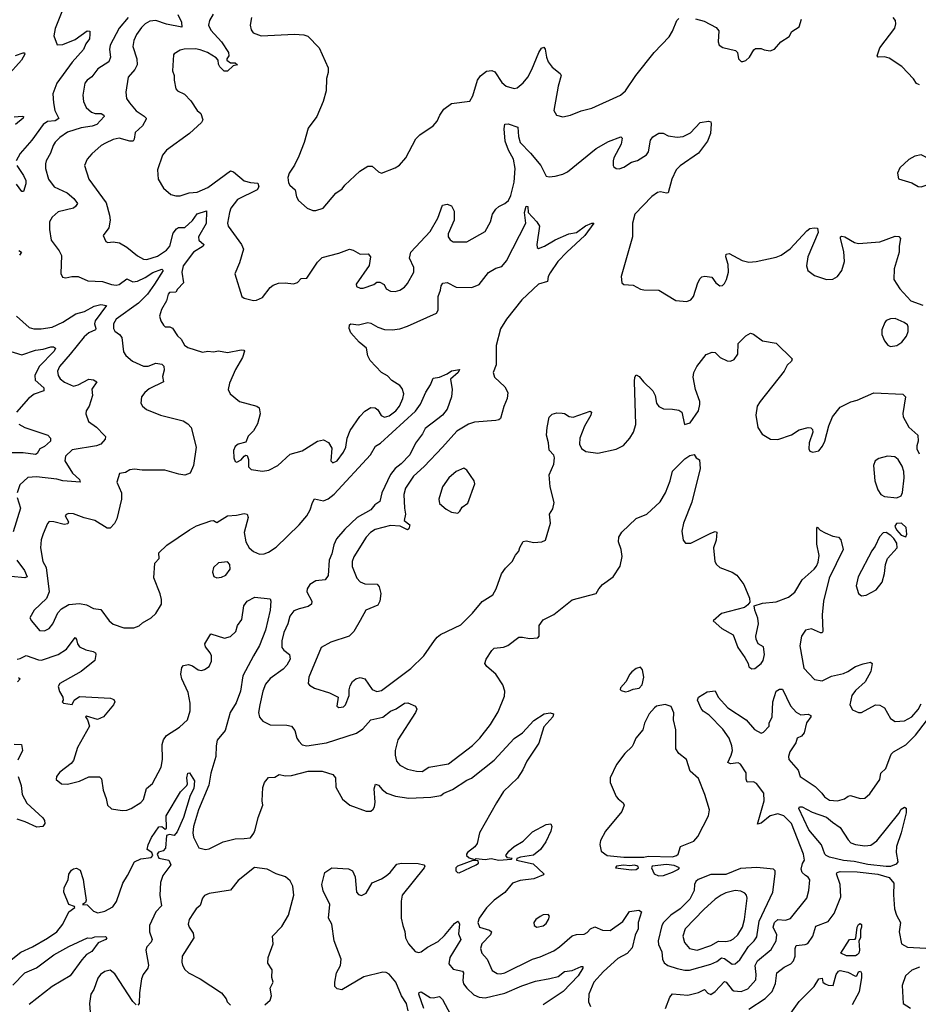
# Model space of a CAD drawing. Extents: x 1550320 to 1685906, y 509093 to 640511.
# Tile 72 of 256: x 1585422 to 1591316, y 540019 to 546481. Entities that reach past the tile are written whole.
import ezdxf

# ---------------------------------------------------------------- set-up
doc = ezdxf.new("R2010")
doc.units = 0

msp = doc.modelspace()

# ---------------------------------------------------------------- linework, layer by layer
at = {"layer": '0CON20XD'}
for points in [[(1585707.4, 546555), (1585653.5, 546423.5), (1585645.4, 546375.4), (1585666.7, 546316.7), (1585705, 546318.6), (1585785, 546351.5), (1585865, 546408), (1585882.5, 546405), (1585883, 546387), (1585880, 546355), (1585855, 546323.3), (1585840, 546285), (1585765, 546202.5), (1585665.2, 546065), (1585638.2, 545995), (1585644.5, 545935.5), (1585652.1, 545885), (1585677.8, 545832.2), (1585655, 545818), (1585605, 545813.4), (1585575, 545792.7), (1585500.5, 545689.5), (1585425, 545603.2), (1585398.2, 545555)], [(1586133.9, 546496.1), (1586073.5, 546425), (1586014.6, 546315), (1586010, 546285), (1586016.9, 546235), (1586006.2, 546205), (1585935, 546157.8), (1585895, 546105.7), (1585865, 546084.2), (1585850, 546065), (1585835.8, 545985), (1585841.4, 545945), (1585857.5, 545905), (1585892.9, 545875), (1585916.6, 545866.6), (1585956.2, 545865), (1585974.3, 545855), (1585975.8, 545845), (1585927.6, 545792.4), (1585898, 545782), (1585825, 545772.2), (1585735, 545742.7), (1585685, 545709.1), (1585655, 545676.5)], [(1586458.9, 546515), (1586484.1, 546465), (1586485, 546431.2), (1586385, 546452.8), (1586315, 546475.3), (1586275, 546472), (1586245.2, 546454.8), (1586221, 546429), (1586187.9, 546385), (1586170, 546345), (1586164.7, 546304.7), (1586191.2, 546225), (1586193.5, 546185), (1586176.6, 546153.4), (1586133.3, 546105), (1586117.5, 546005), (1586123.3, 545965), (1586141.9, 545935), (1586185, 545883.3), (1586239.1, 545849.1), (1586252.5, 545835), (1586251.7, 545828.3), (1586227.5, 545785), (1586180.2, 545739.8), (1586173.1, 545696.9), (1586165.3, 545684.7), (1586145, 545683.2), (1586075, 545704.6), (1586035.3, 545694.7), (1585985, 545670.9), (1585957.1, 545655), (1585895, 545600.8), (1585864.3, 545565), (1585847.1, 545525), (1585875.6, 545435), (1585989.1, 545279.1), (1586011.8, 545198.2), (1586015.3, 545164.7), (1586006.9, 545115), (1585970, 545065), (1585986.1, 545026.1), (1585999.3, 545019.3), (1586035, 545024.2), (1586076.2, 545016.2), (1586125, 544988.2), (1586195, 544930.5), (1586235, 544908.5), (1586255, 544907.3), (1586325, 544930), (1586385, 544968.5), (1586406.8, 544995), (1586429.2, 545080.8), (1586451.3, 545108.7), (1586463.6, 545116.4), (1586505, 545117.3), (1586556.2, 545163.8), (1586585, 545206.2), (1586647.1, 545227.1), (1586645, 545144.3), (1586593.8, 545055), (1586596, 545035), (1586630, 545005), (1586625.6, 544995), (1586561.6, 544955), (1586495, 544865.4), (1586484.8, 544825), (1586496.9, 544755), (1586457.9, 544712.1)], [(1586691.5, 546518.5), (1586667.1, 546475), (1586659.4, 546445), (1586675, 546412.9), (1586745.5, 546335), (1586792.5, 546265), (1586793.8, 546245), (1586780, 546225), (1586780, 546215), (1586805, 546197.5), (1586835, 546197.5), (1586850, 546185), (1586821.7, 546178.3), (1586785, 546143.3), (1586763.9, 546143.9), (1586735, 546172.5), (1586725, 546190), (1586723.8, 546215), (1586711.7, 546231.7), (1586652.9, 546265), (1586605, 546283.1), (1586575, 546289.2), (1586501.8, 546288.2), (1586475, 546281.4), (1586435, 546258), (1586430.3, 546249.7), (1586424.1, 546145.9), (1586434.2, 546115), (1586434.2, 546084.2), (1586446.7, 546026.7), (1586457.5, 546015), (1586502.4, 545992.4), (1586545, 545949.2), (1586585, 545885.8), (1586610, 545865), (1586623.8, 545825), (1586614, 545806), (1586535.5, 545734.5), (1586384.2, 545625), (1586358.3, 545591.7), (1586325.8, 545495), (1586330, 545435), (1586366, 545375), (1586413.3, 545335), (1586445, 545324.4), (1586474.4, 545325.6), (1586534.5, 545345.5), (1586585, 545350), (1586655, 545380.5), (1586805, 545489.4), (1586825, 545481.9), (1586894.7, 545424.7), (1586935, 545411.8), (1586985, 545408), (1586990, 545385), (1586980, 545365), (1586849.8, 545300.2), (1586807.5, 545245), (1586797.1, 545215), (1586784.5, 545145.5), (1586789.1, 545125), (1586876.9, 545005), (1586888.9, 544975), (1586864.1, 544885.9), (1586833.6, 544813.6), (1586880, 544665), (1586895, 544653.3), (1586955, 544638.8), (1586975, 544640), (1587015, 544658.8), (1587065.6, 544724.4), (1587085, 544739.2), (1587118.6, 544751.4), (1587164.1, 544754.1), (1587217, 544747), (1587243.6, 544756.4), (1587268.3, 544781.7), (1587305, 544784), (1587375, 544889.4), (1587405, 544921.4), (1587515, 544948), (1587585, 544976), (1587609.5, 544969.5), (1587655, 544942), (1587707.5, 544945), (1587723.8, 544925), (1587715, 544867.5), (1587630, 544745), (1587630.7, 544730.7), (1587655, 544718.8), (1587675, 544718.8), (1587745, 544743.3), (1587765, 544757.5), (1587785, 544757.5), (1587812.5, 544742.5), (1587826.7, 544715), (1587855, 544700), (1587885, 544697.5), (1587915, 544705.8), (1587945, 544726), (1587965, 544750), (1588008, 544825), (1588006.7, 544855), (1587978, 544915), (1587987.1, 544955), (1588115, 545090.6), (1588165, 545179.2), (1588195.5, 545264.5), (1588225, 545270.6), (1588255, 545258.6), (1588272.5, 545225), (1588270.9, 545165), (1588233.1, 545075), (1588232.9, 545055), (1588245, 545036), (1588265, 545024.3), (1588355, 545024.2), (1588475, 545091.2), (1588509.4, 545155), (1588524.3, 545205), (1588545, 545238), (1588565, 545255.8), (1588605, 545274.3), (1588628.1, 545295), (1588643.3, 545326.7), (1588665, 545413.8), (1588672, 545505), (1588661.6, 545565), (1588628.2, 545625), (1588606.9, 545685), (1588600.9, 545765), (1588605, 545796.2), (1588626.8, 545796.8), (1588690, 545775), (1588694, 545715), (1588705.9, 545675), (1588772.5, 545605), (1588840, 545525), (1588875, 545454.2), (1588895, 545450), (1588935, 545454.3), (1588985, 545467.5), (1589015, 545482.9), (1589203.8, 545635), (1589285, 545682), (1589365, 545713.3), (1589373.6, 545703.6), (1589367.1, 545665), (1589319.2, 545575), (1589314.1, 545554.1), (1589314, 545525), (1589320, 545515), (1589335, 545503.8), (1589355, 545502), (1589385, 545514.3), (1589435, 545547.1), (1589475, 545556), (1589533.3, 545595), (1589545.7, 545615), (1589559.3, 545690.7), (1589575, 545712.5), (1589613.9, 545736.1), (1589643.8, 545736.2), (1589675, 545718), (1589735, 545710.8), (1589775, 545714.3), (1589821.3, 545738.7), (1589885, 545806), (1589940, 545815), (1589955, 545811.2), (1589958.3, 545798.3), (1589952.9, 545735), (1589934.4, 545685), (1589874.2, 545605), (1589755, 545521.5), (1589728.9, 545495), (1589699.2, 545435), (1589676.2, 545345), (1589665, 545342), (1589625, 545351.4), (1589605, 545347.1), (1589569.4, 545320.6), (1589456, 545205), (1589440.8, 545145), (1589441.4, 545055), (1589366.7, 544795), (1589372.5, 544755), (1589385, 544742.5), (1589445, 544738.8), (1589495, 544712), (1589515, 544708), (1589615, 544707.1), (1589725, 544637.5), (1589798.3, 544631.7), (1589825, 544643.3), (1589841.2, 544665), (1589871.1, 544755), (1589885, 544782), (1589897.4, 544792.6), (1589916.9, 544796.9), (1589961.7, 544791.7), (1589988, 544755), (1590015, 544734.2), (1590033, 544737), (1590045, 544748.8), (1590059.4, 544775), (1590071.1, 544825), (1590070, 544875), (1590054, 544925), (1590056.7, 544943.3), (1590075, 544946.2), (1590160.6, 544900.6), (1590205, 544889.5), (1590253.3, 544893.3), (1590385, 544922.2), (1590416, 544935), (1590475, 544978.1), (1590585, 545096.2), (1590605, 545110), (1590633.9, 545116.1), (1590655, 545112.5), (1590660, 545085), (1590591.2, 544925), (1590583.1, 544865), (1590591.4, 544835), (1590635, 544801.4), (1590715, 544775.6), (1590755, 544778.1), (1590785.5, 544795)], [(1586941.9, 546495), (1586932.9, 546445), (1586939.4, 546415), (1586954, 546395), (1587005, 546375.6), (1587225, 546386.7), (1587285, 546382), (1587312.7, 546372.7), (1587387, 546297), (1587446.2, 546165), (1587446.2, 546135), (1587433.8, 546095), (1587432, 546015), (1587412.5, 545945), (1587370.8, 545845), (1587315, 545770), (1587288.1, 545675), (1587252.5, 545585), (1587224.5, 545525.5), (1587189.2, 545475), (1587180, 545445), (1587185, 545410), (1587193.3, 545395), (1587228.8, 545365), (1587237.7, 545317.7), (1587250, 545295), (1587307.5, 545245), (1587345, 545228.8), (1587365, 545228.8), (1587413.3, 545245), (1587495, 545342), (1587538.1, 545371.9), (1587555, 545396.2), (1587652.7, 545487.3), (1587705, 545520), (1587735, 545520), (1587775, 545483.3), (1587795, 545474), (1587885, 545510), (1587913, 545527), (1587954.4, 545575.6), (1588020.6, 545699.4), (1588046, 545725), (1588135, 545783.8), (1588160, 545815), (1588178, 545855), (1588205, 545893.8), (1588255, 545931.2), (1588375, 545947.5), (1588395, 545982.5), (1588424.5, 546085), (1588445, 546113.3), (1588485, 546144), (1588518.8, 546148.8), (1588538, 546138), (1588585, 546069.2), (1588614, 546045), (1588665, 546029.2), (1588685, 546034.2), (1588725, 546067.5), (1588754.4, 546105), (1588782.2, 546155), (1588826.9, 546265), (1588845, 546293.8), (1588860, 546300), (1588868.3, 546288.3), (1588876.5, 546235), (1588889.5, 546205), (1588915, 546169.4), (1588967.5, 546127.5), (1588974.3, 546115), (1588954.4, 546045), (1588926, 545885), (1588942.5, 545855), (1588985, 545843.8), (1589035, 545854), (1589105, 545884), (1589175, 545901.4), (1589363.2, 545986.8), (1589395, 546013.8), (1589464.3, 546115), (1589583.6, 546266.4), (1589681.7, 546368.3), (1589705, 546406.2), (1589733.3, 546475), (1589745, 546488.2)], [(1589855, 546487.5), (1589910.8, 546470.8), (1589990.6, 546430.6), (1590007.1, 546407.1), (1590003.5, 546335), (1590010.8, 546315), (1590035, 546298.6), (1590118.3, 546278.3), (1590130, 546265), (1590136.7, 546225), (1590155, 546206.7), (1590165, 546206.2), (1590185.8, 546214.2), (1590210, 546235), (1590237, 546283), (1590248.3, 546291.7), (1590285, 546292.5), (1590305, 546282.5), (1590345, 546276.7), (1590373, 546287), (1590415, 546336.7), (1590469.5, 546370.5), (1590486.1, 546403.9), (1590535.7, 546435), (1590551.4, 546485)], [(1591325, 546053.3), (1591305, 546063.3), (1591285, 546092.5), (1591207.5, 546175), (1591125, 546228), (1591095, 546237.5), (1591054.2, 546234.2), (1591046.7, 546245), (1591064.3, 546295.7), (1591163.3, 546425), (1591170, 546455), (1591167.5, 546475), (1591152.5, 546495)], [(1585395, 546246.7), (1585445, 546264), (1585453.3, 546263.3), (1585455.5, 546255), (1585434.6, 546215), (1585340.3, 546109.7)], [(1585385, 545842.9), (1585438.8, 545848.8), (1585445.9, 545845.9), (1585445.6, 545835), (1585395, 545792.5)], [(1585655, 545676.5), (1585640.4, 545655), (1585624.6, 545605), (1585595.8, 545555), (1585590.8, 545535), (1585590.8, 545505), (1585611.4, 545435), (1585648.1, 545385), (1585732.9, 545345), (1585777.9, 545307.9), (1585800, 545275), (1585788.9, 545255), (1585775, 545244.6), (1585675, 545220), (1585634.2, 545185), (1585617.5, 545155), (1585617.1, 545105), (1585629.2, 545035), (1585680.6, 544965), (1585695, 544932.5), (1585692, 544815), (1585702, 544792), (1585725, 544786), (1585764.3, 544795.7), (1585805, 544795.5), (1585868, 544768), (1585965, 544762.7), (1586025, 544742.5), (1586055, 544738.9), (1586075, 544743.3), (1586125, 544780), (1586165, 544761.2), (1586195, 544765.8), (1586245, 544788.4), (1586295, 544821.9), (1586353.9, 544843.9), (1586362.5, 544835), (1586306.5, 544745), (1586259.5, 544680.5), (1586200.1, 544619.9), (1586054.1, 544515.9), (1586038.2, 544485), (1586036.7, 544455), (1586045, 544437.5), (1586075.5, 544415.5), (1586090.8, 544395), (1586101.7, 544301.7), (1586118.3, 544278.3), (1586161.1, 544241.1), (1586235, 544207.5), (1586265, 544207.1), (1586315, 544226), (1586355, 544220.5), (1586367.9, 544207.9), (1586370.1, 544179.9), (1586359.2, 544139.2), (1586366.2, 544105), (1586272, 544058), (1586242.5, 544035), (1586221.2, 544005), (1586216.7, 543965), (1586228, 543945), (1586253.2, 543923.2), (1586345, 543885.6), (1586495, 543849.2), (1586525, 543828.8), (1586546.2, 543805), (1586578.6, 543675), (1586562.9, 543555), (1586540, 543505), (1586505, 543492.5), (1586465, 543497.5), (1586373.6, 543523.6), (1586225, 543524.4), (1586175, 543530.8), (1586145, 543526.2), (1586115, 543508.8), (1586076.2, 543503.8), (1586060, 543445), (1586090, 543375), (1586090.6, 543335), (1586059.4, 543205), (1586044.2, 543175), (1586016, 543145), (1585995, 543144.4), (1585915, 543194.3), (1585845, 543211.9), (1585775, 543238.1), (1585745, 543240.8), (1585726, 543234), (1585721.2, 543225), (1585741.2, 543185), (1585737.5, 543172.5), (1585712.9, 543167.1), (1585645, 543186.6), (1585615, 543187.5), (1585604.6, 543175.4), (1585576, 543106), (1585562.6, 543067.4), (1585558.9, 543015), (1585574.5, 542925), (1585596.2, 542885), (1585614.4, 542725.6), (1585596.7, 542683.3), (1585516.2, 542605), (1585488.8, 542555), (1585498.8, 542535), (1585551.7, 542471.7), (1585585, 542469.2), (1585615, 542486), (1585639.2, 542515), (1585672.2, 542587.8), (1585695.6, 542614.4), (1585745, 542642.5), (1585815, 542650.5), (1585860.5, 542640.5), (1585905, 542617.5), (1585955, 542610), (1586009.2, 542535), (1586035, 542514.3), (1586105, 542488.9), (1586170.7, 542489.3), (1586205, 542502.9), (1586227.4, 542522.6), (1586284.3, 542555.7), (1586315, 542583.3), (1586351.2, 542645), (1586352, 542675), (1586342.5, 542712.5), (1586302.7, 542817.3), (1586309.2, 542915), (1586336.7, 542945), (1586335, 542982.5), (1586387, 543033), (1586535, 543134), (1586581.3, 543158.7), (1586675, 543192), (1586693.3, 543193.3), (1586715, 543181.2), (1586785, 543225.8), (1586845, 543228.6), (1586895, 543240), (1586915, 543236.7), (1586920, 543215), (1586894.6, 543115.4), (1586904.7, 543054.7), (1586927.5, 543015), (1586955, 542990), (1586994, 542974), (1587025, 542975.4), (1587055, 542985.4), (1587105, 543018.5), (1587254.5, 543165), (1587305.4, 543225), (1587327.1, 543265), (1587342.1, 543312.1), (1587355, 543336.7), (1587415, 543323.9), (1587445, 543336.7), (1587485, 543366.7), (1587723.6, 543625), (1587755, 543681.4), (1587789.2, 543700.8), (1588017.9, 543912.1), (1588051.2, 543958.8), (1588085, 544037.5), (1588116, 544084), (1588135, 544128), (1588175, 544136), (1588225, 544156.7), (1588253.6, 544176.4), (1588307.5, 544185), (1588297.5, 544165), (1588248.3, 544121.7), (1588258.8, 544055), (1588254.2, 544005), (1588225.5, 543925), (1588194.6, 543885), (1588165, 543861.8), (1588081.4, 543798.6), (1588065, 543763.5), (1588017.9, 543702.1), (1587980.3, 543625), (1587925, 543566.9), (1587884.8, 543535.2), (1587855, 543495.4), (1587797.1, 543375), (1587785, 543318), (1587752.5, 543297.5), (1587725.6, 543265), (1587635, 543214.1), (1587555, 543138.2), (1587499.6, 543075), (1587481.5, 543035), (1587470.3, 542975), (1587452.8, 542935), (1587446.3, 542833.7), (1587425, 542804.2), (1587365, 542798.5), (1587325.8, 542775), (1587308.6, 542745), (1587305.7, 542725), (1587338.9, 542665), (1587335.7, 542645), (1587315, 542629.6), (1587254.2, 542614.2), (1587219.6, 542600.4), (1587194.6, 542565.4), (1587181.2, 542515), (1587155, 542460), (1587141.8, 542405), (1587141.3, 542361.3), (1587153.8, 542343.8), (1587192, 542315), (1587196.7, 542285), (1587175, 542245.8), (1587151.2, 542218.8), (1587065, 542157.5), (1587035, 542120.8), (1587017.3, 542075), (1586997.1, 541985), (1586988, 541935), (1586995, 541902.5), (1587017.7, 541877.7), (1587065, 541852.9), (1587175, 541851.4), (1587204.4, 541844.4), (1587226.9, 541815), (1587240.5, 541765), (1587252.5, 541745), (1587275, 541722.5), (1587305, 541714.6), (1587434.7, 541735.3), (1587630.5, 541799.5), (1587672.1, 541827.9), (1587725, 541886.5), (1587805, 541904.5), (1587855, 541941.9), (1587891.7, 541958.3), (1587945, 541995.6), (1587968.1, 541998.1), (1588017.5, 541975), (1588027.5, 541955), (1588018.8, 541935), (1587901.5, 541755), (1587885.6, 541685), (1587885.7, 541655), (1587894.2, 541615), (1587915, 541588.6), (1587965, 541563.1), (1588025, 541548.9), (1588062.1, 541547.9), (1588105.3, 541574.7), (1588235, 541596.1), (1588391.9, 541718.1), (1588440.9, 541765), (1588510, 541855), (1588560.9, 541939.1), (1588601.9, 542041.9), (1588603.5, 542075), (1588591.9, 542115), (1588545.5, 542185), (1588485.3, 542235.3), (1588472.5, 542255), (1588480.8, 542285), (1588518.7, 542341.3), (1588535, 542356.2), (1588595, 542362), (1588625, 542374), (1588695, 542428), (1588719.5, 542429.5), (1588765, 542418.8), (1588820, 542425), (1588830, 542435), (1588830, 542505), (1588855, 542543.3), (1588925, 542576.7), (1589045, 542672.5), (1589203.3, 542715), (1589220, 542745), (1589246, 542774), (1589315, 542825.6), (1589361.1, 542895), (1589373, 542957), (1589368, 543005), (1589349.3, 543055), (1589352.3, 543085), (1589371.8, 543118.2), (1589465, 543208.1), (1589535, 543236.7), (1589623, 543317), (1589658.9, 543375), (1589689.4, 543455), (1589705, 543517.5), (1589785, 543598.8), (1589818.3, 543621.7), (1589847, 543627), (1589860, 543605), (1589881.7, 543591.7), (1589885.7, 543535), (1589830, 543315), (1589775.9, 543175.9), (1589765.8, 543125), (1589773.8, 543065), (1589790, 543045), (1589825, 543046), (1589955, 543112), (1589985, 543121.2), (1589995, 543117.5), (1589990, 543065), (1589973.5, 543015), (1589982, 542925), (1589993.8, 542905), (1590015, 542886.2), (1590095, 542856.2), (1590126.7, 542835), (1590171.2, 542775), (1590208.8, 542685), (1590211.7, 542658.3), (1590199.3, 542640.7), (1590175.8, 542624.2), (1590025, 542584), (1589970, 542535), (1590028.8, 542485), (1590103, 542443), (1590131.7, 542361.7), (1590178.8, 542295), (1590200, 542255), (1590203.9, 542233.9), (1590225, 542220), (1590245, 542223.3), (1590286, 542255), (1590298.6, 542275), (1590308.1, 542315), (1590300.8, 542365), (1590265.6, 542385.6), (1590252.5, 542415), (1590251.4, 542435), (1590269.2, 542515), (1590264.1, 542554.1), (1590243.3, 542605), (1590240, 542635), (1590295, 542652), (1590385, 542660.6), (1590465, 542691.5), (1590506.3, 542723.7), (1590555, 542805.5), (1590632.5, 542875), (1590649.1, 542895), (1590659.5, 542920.5), (1590666.5, 542965), (1590651.1, 543038.9), (1590650, 543145), (1590655, 543150), (1590671.7, 543131.7), (1590705, 543113.3), (1590755, 543092.5), (1590793.9, 543083.9), (1590807.7, 543067.7), (1590823.3, 543005), (1590731.1, 542815), (1590694.4, 542665), (1590685.8, 542575), (1590690, 542465), (1590685, 542457.5), (1590675, 542456.7), (1590615, 542484.2), (1590576.2, 542475), (1590550, 542435), (1590538.7, 542371.3), (1590565.3, 542225.3), (1590635, 542150), (1590685, 542141.2), (1590747, 542173), (1590825, 542190.5), (1590853.9, 542203.9), (1590905, 542235.5), (1590954.1, 542254.1), (1591003.9, 542263.9), (1591013.8, 542255), (1591006, 542204), (1590968.9, 542135), (1590905, 542078.6), (1590881.1, 542045), (1590868.1, 541985), (1590885, 541952), (1590925, 541934.2), (1590945, 541933.8), (1591035, 541984), (1591065, 541982.5), (1591094.5, 541964.5), (1591134.3, 541895), (1591165, 541875.6), (1591225, 541878.5), (1591275, 541904.7), (1591315, 541954.5), (1591335, 541991.1)], [(1591335, 545384.4), (1591375, 545397.9), (1591411.5, 545425), (1591474.2, 545495), (1591466.7, 545515), (1591407.3, 545537.3), (1591365, 545578.8), (1591335, 545593.8), (1591294.2, 545585.8), (1591255, 545563.3), (1591195, 545510), (1591180, 545475), (1591186.4, 545436.4), (1591275, 545411.2), (1591315.8, 545385.8), (1591335, 545384.4)], [(1585402, 545525), (1585447.8, 545457.8), (1585461.3, 545425), (1585461.4, 545405), (1585446.4, 545353.6), (1585435, 545354.3), (1585401.7, 545401.7)], [(1586457.9, 544712.1), (1586445, 544693.8), (1586405, 544690), (1586395, 544680), (1586384.4, 544635), (1586351.1, 544578.9), (1586340, 544535), (1586346.7, 544505), (1586365, 544476), (1586375, 544466.2), (1586406.1, 544466.1), (1586425, 544456.2), (1586456.1, 544406.1), (1586480, 544385), (1586502, 544345), (1586525, 544330.6), (1586621.7, 544298.3), (1586655, 544306.2), (1586692.3, 544302.3), (1586725, 544308.9), (1586785, 544296.9), (1586875, 544313.8), (1586892.5, 544312.5), (1586897.5, 544305), (1586884.3, 544265), (1586836.7, 544185), (1586798.6, 544095), (1586789.2, 544055), (1586802, 544025), (1586864.5, 543974.5), (1586977.5, 543945), (1586993.2, 543933.2), (1586999.5, 543895), (1586982, 543828), (1586956.5, 543783.5), (1586921.2, 543748.8), (1586905, 543707.5), (1586855, 543696), (1586835, 543680), (1586823.6, 543653.6), (1586826.2, 543605), (1586835, 543582.5), (1586847, 543577), (1586875, 543592), (1586895, 543616.7), (1586905, 543622.5), (1586915, 543620), (1586922, 543595), (1586922.7, 543547.3), (1586939.7, 543529.7), (1587015, 543517.5), (1587056.7, 543525), (1587115, 543555.8), (1587195, 543628.8), (1587275, 543651.4), (1587375, 543714.3), (1587415, 543724.2), (1587446.6, 543706.6), (1587468.8, 543668.8), (1587463.8, 543585), (1587475, 543573.3), (1587505, 543586.2), (1587545, 543643.3), (1587561.2, 543675), (1587570.8, 543735), (1587589.4, 543785), (1587652.7, 543877.3), (1587685, 543912.9), (1587725, 543936.2), (1587754.1, 543934.1), (1587770.3, 543920.3), (1587793.7, 543883.7), (1587815, 543872.2), (1587845, 543880.4), (1587888.8, 543915), (1587913.1, 543945), (1587936.2, 543995), (1587941.1, 544025), (1587931.3, 544061.3), (1587915, 544080.8), (1587862.1, 544112.1), (1587835, 544143.8), (1587795, 544166.2), (1587720, 544245), (1587706.2, 544275), (1587696.2, 544325), (1587648.8, 544365), (1587594, 544425), (1587583.8, 544455), (1587585, 544477.5), (1587594.3, 544485.7), (1587645, 544479.2), (1587705, 544493.6), (1587725, 544490.5), (1587772.1, 544462.1), (1587815, 544447.5), (1587864.2, 544445.8), (1587915, 544452.5), (1587965, 544469.2), (1588156.7, 544555), (1588167.1, 544575), (1588166.9, 544665), (1588182.5, 544705), (1588185.8, 544735), (1588197.9, 544752.1), (1588225, 544755.6), (1588285, 544726.2), (1588386.9, 544723.1), (1588435, 544744.2), (1588497.6, 544822.4), (1588545, 544850.8), (1588585, 544862), (1588615, 544898), (1588742, 545145), (1588732.5, 545215), (1588745, 545256.7), (1588756.2, 545255), (1588757.5, 545215), (1588815, 545154.2), (1588831.1, 545125), (1588813.1, 545005), (1588815.7, 544985.7), (1588825, 544980), (1588865, 544994.6), (1588935, 545035.4), (1589025, 545075.8), (1589075, 545084), (1589132.4, 545127.6), (1589175, 545146), (1589187.5, 545145), (1589130, 545065), (1589011.2, 544955), (1588952.7, 544895), (1588900.6, 544819.4), (1588887.5, 544795), (1588885, 544763.3), (1588825, 544744.6), (1588715, 544642.5), (1588614.1, 544515), (1588576.9, 544453.1), (1588548, 544342), (1588548.1, 544215), (1588527.5, 544165), (1588536, 544135), (1588605, 544071.2), (1588624, 544035), (1588618.6, 543995), (1588596.6, 543943.4), (1588575.6, 543864.4), (1588565.4, 543854.6), (1588545, 543850), (1588405, 543840), (1588365, 543826.9), (1588289.4, 543780.6), (1588195, 543675.6), (1588075, 543549.4), (1588004.4, 543485), (1587952.7, 543407.3), (1587940.8, 543365), (1587945.5, 543275), (1587953.5, 543235), (1587943.8, 543195), (1587981.4, 543165), (1587975, 543140), (1587965, 543134), (1587916.8, 543156.8), (1587855, 543160.8), (1587754.4, 543135), (1587723.1, 543115), (1587695, 543084.3), (1587614.6, 542955), (1587603.1, 542925), (1587601.9, 542891.9), (1587633.1, 542815), (1587655, 542792.2), (1587685, 542778.5), (1587765.8, 542775.8), (1587779.1, 542759.1), (1587791.1, 542715), (1587784.7, 542665), (1587771.7, 542638.3), (1587693.2, 542606.8), (1587655, 542538.8), (1587613.4, 542466.6), (1587584, 542436), (1587463.9, 542396.1), (1587399.1, 542360.9), (1587319.4, 542165), (1587314, 542125), (1587323.9, 542113.9), (1587355, 542093.8), (1587455, 542063.8), (1587510, 542035), (1587502.5, 541975), (1587515, 541967.5), (1587545, 541971.2), (1587560, 541985), (1587582.5, 542045), (1587583, 542083), (1587590.5, 542109.5), (1587605, 542136.7), (1587626.7, 542155), (1587655, 542164.3), (1587685, 542155.7), (1587735, 542085.7), (1587765, 542072.9), (1587795, 542078.5), (1587988.2, 542221.8), (1588073.9, 542306.1), (1588143.6, 542406.4), (1588160.5, 542429.5), (1588183.1, 542446.9), (1588315, 542510.5), (1588391.9, 542585), (1588455, 542662.5), (1588525, 542706), (1588546.9, 542745), (1588582.5, 542845), (1588608, 542882), (1588652.5, 542925), (1588673.4, 542966.6), (1588696.7, 542993.3), (1588702.1, 543017.9), (1588725, 543056.7), (1588745, 543061.2), (1588795, 543049.2), (1588845.9, 543054.1), (1588870, 543065), (1588904.3, 543175.7), (1588896.2, 543235), (1588919.5, 543270.5), (1588927.5, 543312.5), (1588900.7, 543415), (1588894.6, 543495), (1588925.6, 543565), (1588930.6, 543605), (1588925, 543623.8), (1588896, 543655), (1588890.8, 543705), (1588877.5, 543755), (1588881.4, 543805), (1588895, 543872.5), (1588915, 543891.2), (1588945, 543900), (1588979.5, 543899.5), (1588995.9, 543895.9), (1589026.1, 543876.1), (1589051.7, 543871.7), (1589165, 543912.5), (1589172.5, 543905), (1589168, 543885), (1589127.6, 543812.4), (1589095.5, 543735), (1589094.5, 543695), (1589107.5, 543667.5), (1589136.6, 543646.6), (1589215, 543637.1), (1589335, 543662.9), (1589383.2, 543686.8), (1589425, 543733.8), (1589448.5, 543775), (1589464.6, 543825), (1589454.4, 544105.6), (1589456, 544134), (1589465, 544150), (1589485, 544140), (1589513.3, 544103.3), (1589574.3, 544045), (1589590.6, 544015), (1589599.2, 543965), (1589613.4, 543943.4), (1589645, 543927.5), (1589704.3, 543924.3), (1589745, 543917.5), (1589764.3, 543904.3), (1589783.8, 543823.8), (1589820, 543835), (1589873.8, 543915), (1589883.8, 543955), (1589883.8, 543975), (1589855.8, 544055), (1589839.2, 544135), (1589844.2, 544165), (1589864.2, 544205), (1589925, 544284), (1589965, 544300), (1589985, 544296.2), (1590016.7, 544265), (1590061.7, 544241.7), (1590085, 544239.2), (1590109.7, 544250.3), (1590133.7, 544286.3), (1590135.6, 544355), (1590184.1, 544405.9), (1590215, 544423.5), (1590235, 544418.1), (1590295, 544374.3), (1590385, 544358.9), (1590488.1, 544255), (1590485, 544239.4), (1590457.1, 544212.9), (1590436.3, 544173.7), (1590278.9, 543975), (1590259.5, 543945), (1590250.5, 543885), (1590262.9, 543805), (1590291.3, 543761.3), (1590347.6, 543727.6), (1590395, 543725.5), (1590485, 543757.1), (1590535, 543789.2), (1590595, 543803.8), (1590611.7, 543801.7), (1590621.7, 543791.7), (1590624, 543775), (1590600.6, 543705), (1590598, 543665), (1590605, 543650), (1590625, 543642), (1590665, 543652), (1590688.6, 543681.4), (1590704.3, 543715), (1590730, 543815), (1590754.3, 543875), (1590805, 543938), (1590875, 543973.3), (1590915, 543983.8), (1591025, 544031.2), (1591215, 544022.5), (1591233.3, 544005), (1591214.2, 543895.8), (1591216.2, 543875), (1591255, 543806.7), (1591313.3, 543755), (1591315.9, 543715.9), (1591306, 543685), (1591306.2, 543663.8), (1591321.3, 543631.3)], [(1590785.5, 544795), (1590815, 544835.8), (1590831.9, 544895), (1590829.1, 544959.1), (1590806.2, 545045), (1590806.7, 545055), (1590815, 545061.2), (1590835, 545057.1), (1590898.3, 545018.3), (1590925, 545013.1), (1591065, 545024), (1591165, 545061.2), (1591188.8, 545058.8), (1591200, 545045), (1591190, 544995), (1591191.2, 544955), (1591157.8, 544845), (1591156.9, 544775), (1591195, 544714), (1591267.5, 544635), (1591347, 544607)], [(1585416.8, 544966.8), (1585433.5, 544955), (1585421.2, 544935)], [(1585400, 544535), (1585485, 544460), (1585515, 544452.5), (1585562.6, 544452.6), (1585635, 544463.6), (1585704.2, 544495), (1585790.2, 544549.7), (1585847.5, 544565), (1585909.6, 544600.4), (1585955, 544612.2), (1585990.6, 544605), (1585916.6, 544505), (1585913, 544485), (1585920.9, 544455), (1585918.2, 544445), (1585875, 544426.4), (1585845, 544398.8), (1585753.2, 544285), (1585682.7, 544205), (1585670.9, 544175), (1585674.5, 544145), (1585688.2, 544125), (1585715, 544102.8), (1585775, 544076.4), (1585805, 544084.4), (1585875, 544121.9), (1585905, 544118), (1585928.8, 544105), (1585894.2, 544055.8), (1585900, 544015), (1585878.1, 543945), (1585858, 543915), (1585856, 543895), (1585874, 543845), (1585925, 543807.1), (1585975.8, 543755), (1585984.2, 543745), (1585982.7, 543727.3), (1585953.8, 543696.2), (1585925, 543683.9), (1585765, 543658.5), (1585722.6, 543617.4), (1585718, 543585), (1585767.5, 543505), (1585815, 543462.5), (1585818, 543445), (1585705, 543454), (1585665, 543464.6), (1585531.3, 543481.3), (1585475, 543477.5), (1585422.1, 543427.9), (1585406, 543375)], [(1591135, 544336.2), (1591175, 544342.9), (1591208.6, 544365), (1591238.6, 544405), (1591250.8, 544435), (1591250, 544465), (1591245, 544477.5), (1591223.6, 544493.6), (1591165, 544520), (1591135, 544518.8), (1591105, 544506.2), (1591096.8, 544493.2), (1591077.8, 544445), (1591078.1, 544415), (1591095, 544373.3), (1591115.9, 544345.9), (1591135, 544336.2)], [(1585335, 544312.3), (1585435, 544281.1), (1585525, 544312.2), (1585575, 544318.8), (1585625, 544334.7), (1585643.2, 544333.2), (1585656, 544325), (1585646.9, 544305), (1585549.7, 544205), (1585521.6, 544145), (1585522.5, 544115), (1585580.8, 544065), (1585581.2, 544045), (1585517.4, 544022.6), (1585478.6, 543995), (1585401.5, 543905)], [(1585415.9, 543825.9), (1585455, 543805.3), (1585605.4, 543755.4), (1585622.9, 543735), (1585623.3, 543715), (1585585, 543679.5), (1585554.7, 543665.3), (1585536.1, 543633.9), (1585525, 543627.1), (1585445, 543638.8), (1585312.4, 543637.6)], [(1591175, 543343.8), (1591204, 543356), (1591212.1, 543377.9), (1591223.6, 543473.6), (1591220.6, 543515), (1591209.8, 543549.8), (1591183.8, 543595), (1591162.3, 543612.3), (1591114.1, 543615.9), (1591058.3, 543601.7), (1591034, 543585), (1591022, 543555), (1591030.8, 543455), (1591050, 543395), (1591070, 543365), (1591095, 543350.8), (1591175, 543343.8)], [(1588295, 543242.5), (1588310, 543255), (1588325, 543281.2), (1588362.2, 543307.8), (1588408, 543435), (1588403.8, 543455), (1588354.1, 543524.1), (1588335, 543538), (1588285, 543515.6), (1588236.7, 543475), (1588196.4, 543415), (1588170.5, 543335), (1588176.7, 543306.7), (1588218.6, 543268.6), (1588255, 543249.5), (1588295, 543242.5)], [(1585405.8, 543345), (1585427.5, 543275), (1585379.1, 543120.9)], [(1591235, 543086.7), (1591242, 543105), (1591237.8, 543147.8), (1591205.9, 543175.9), (1591173.3, 543175), (1591163.3, 543156.7), (1591173.1, 543133.1), (1591205, 543098.6), (1591235, 543086.7)], [(1590945, 542700), (1590975, 542703.8), (1591040.3, 542739.7), (1591079.7, 542790.3), (1591094.3, 542845.7), (1591100.8, 542905), (1591114.1, 542945.9), (1591178.6, 543015), (1591175.5, 543045), (1591156, 543076), (1591136.7, 543096.7), (1591105, 543115.6), (1591085, 543114), (1591062.4, 543087.6), (1591034, 543025), (1591012, 542995), (1590922.9, 542825), (1590908.8, 542765), (1590923.3, 542715), (1590945, 542700)], [(1585403.3, 542935), (1585453.2, 542865), (1585471.9, 542825), (1585455, 542818.5), (1585365, 542826.9)], [(1586715, 542817.5), (1586745, 542822.9), (1586775, 542836), (1586801.4, 542875), (1586800, 542905), (1586785, 542922.9), (1586725, 542916.7), (1586694.2, 542885), (1586686, 542855), (1586695, 542826.7), (1586715, 542817.5)], [(1585404.6, 542284.6), (1585425, 542289.5), (1585465, 542307.3), (1585545, 542280), (1585565, 542278.5), (1585675, 542315.4), (1585729.9, 542350.1), (1585785, 542425.8), (1585794.3, 542414.3), (1585800, 542385), (1585815, 542364.4), (1585855, 542345.4), (1585903.3, 542335), (1585918, 542325), (1585922, 542315), (1585913.8, 542275), (1585825, 542202.7), (1585685.7, 542125), (1585673.1, 542105), (1585682, 542072), (1585703.8, 542035), (1585706.7, 542015), (1585700, 542005), (1585710, 541995), (1585765, 541987.5), (1585779.2, 542015), (1585815, 542039.6), (1586017.3, 542027.3), (1586039.3, 542019.3), (1586046.7, 542005), (1586036.2, 541985), (1585971.2, 541905), (1585932.2, 541887.8), (1585860.8, 541909.2), (1585854.3, 541905), (1585865.6, 541885), (1585880.8, 541845), (1585800.6, 541705), (1585775, 541618.8), (1585760.3, 541599.7), (1585685, 541543.3), (1585663.8, 541515), (1585660, 541495), (1585695, 541465.8), (1585735, 541464.4), (1585815, 541484.4), (1585875, 541511.1), (1585945, 541510.8), (1585958.3, 541498.3), (1585969.2, 541425), (1585989.7, 541369.7), (1585998, 541325), (1586025, 541300.8), (1586095, 541290.8), (1586125, 541292.9), (1586153.3, 541305), (1586216.1, 541343.9), (1586235, 541362.5), (1586254.5, 541435), (1586292.2, 541467.8), (1586349.6, 541575), (1586359.6, 541625), (1586356.2, 541725), (1586365.5, 541755), (1586385, 541782.2), (1586471.2, 541838.8), (1586522.1, 541885), (1586539.5, 541945), (1586539.5, 541995), (1586527.8, 542065), (1586485.8, 542155), (1586478, 542185), (1586485, 542230), (1586496.4, 542243.6), (1586528.3, 542248.3), (1586555, 542240), (1586593.2, 542213.2), (1586615, 542210.8), (1586635, 542215.8), (1586664, 542235), (1586679.1, 542270.9), (1586679.2, 542305), (1586672, 542325), (1586641.2, 542365), (1586636.2, 542385), (1586675, 542450), (1586765, 542422.5), (1586805, 542432.5), (1586839.2, 542465), (1586850, 542505), (1586879.2, 542545), (1586891.9, 542635), (1586914.3, 542665), (1586965, 542692.1), (1587065, 542680), (1587070, 542665), (1587063.8, 542605), (1587035.3, 542475), (1586995.2, 542374.8), (1586954.7, 542305.3)], [(1586954.7, 542305.3), (1586885.3, 542175), (1586870.8, 542075), (1586842.2, 541997.8), (1586803, 541935), (1586770.5, 541815), (1586717.6, 541752.4), (1586709.8, 541715), (1586708.2, 541645), (1586674.7, 541535), (1586663.4, 541456.6), (1586595, 541295.8), (1586562.7, 541185), (1586557.1, 541145), (1586561.5, 541115), (1586596.7, 541045), (1586640, 541035), (1586665, 541039.4), (1586757.5, 541085), (1586835, 541104.2), (1586895, 541106.2), (1586935, 541112.5), (1586958.3, 541141.7), (1586967, 541163), (1586985.6, 541245), (1587017.5, 541325), (1587012.2, 541355), (1587017.3, 541442.7), (1587028.6, 541475), (1587055, 541508), (1587095, 541510), (1587125, 541528), (1587165, 541519.2), (1587205, 541520), (1587315, 541548.6), (1587355, 541550), (1587405, 541548.8), (1587475, 541526.7), (1587492.5, 541505), (1587496.2, 541445), (1587540, 541365), (1587586.9, 541326.9), (1587695, 541285.6), (1587725, 541287.1), (1587741.1, 541298.9), (1587750, 541315), (1587753.6, 541345), (1587746.4, 541433.6), (1587756.2, 541463.8), (1587775, 541458), (1587799.3, 541429.3), (1587831.2, 541405), (1587886.7, 541385), (1587975, 541371.1), (1588118.6, 541378.6), (1588185, 541389.2), (1588204.7, 541405.3), (1588261.1, 541428.9), (1588355, 541490.6), (1588386.1, 541503.9), (1588535, 541621.9), (1588665, 541762.5), (1588719.5, 541800.5), (1588795, 541880.8), (1588863.3, 541925), (1588902.3, 541932.3), (1588922.5, 541925), (1588918.6, 541905), (1588860.9, 541839.1), (1588826.7, 541733.3), (1588749.6, 541615), (1588723.3, 541556.7), (1588687.1, 541502.9), (1588595.5, 541415), (1588548.5, 541341.5), (1588438.9, 541145), (1588423.8, 541075), (1588407, 541053), (1588358.8, 541015), (1588352, 541005), (1588353.8, 540995), (1588371.1, 540981.1), (1588405, 540970), (1588416, 540976), (1588475, 540970), (1588515, 540976.2), (1588565, 540964.5), (1588648.8, 540971.2), (1588652.5, 540975), (1588621.2, 540981.2), (1588610, 540995), (1588630, 541025), (1588665, 541054), (1588725, 541090), (1588785, 541150), (1588875, 541198), (1588905, 541202.5), (1588913.3, 541185), (1588906, 541155), (1588872.9, 541085), (1588839.2, 541035), (1588792.9, 540997.1), (1588706.4, 540983.6), (1588682.5, 540975), (1588680, 540965), (1588789.8, 540939.8), (1588860, 540875), (1588858.3, 540868.3), (1588795, 540841.9), (1588705, 540832.2), (1588655, 540813.1), (1588605, 540752.9), (1588535, 540703.1), (1588485, 540653.1), (1588436.4, 540585), (1588427.3, 540555), (1588437.1, 540525), (1588504.7, 540504.7), (1588516.5, 540495), (1588510.9, 540475), (1588453.6, 540416.4), (1588444.4, 540385), (1588452.9, 540355), (1588487.8, 540315), (1588521.2, 540241.2), (1588555, 540221.5), (1588575, 540218.8), (1588605, 540225.4), (1588785, 540316.2), (1588835, 540329.6), (1588925, 540370.9), (1588963.6, 540396.3), (1589045, 540467.5), (1589075, 540477.3), (1589125, 540479.5), (1589145, 540491.1), (1589165.9, 540514.1), (1589195, 540526.5), (1589245, 540505.6), (1589295, 540504.2), (1589377.7, 540562.3), (1589421.3, 540628.7), (1589484.2, 540635.8), (1589500, 540625), (1589479.5, 540555), (1589478.5, 540515), (1589458.3, 540471.7), (1589440.2, 540389.8), (1589407.4, 540352.6), (1589345, 540320), (1589251.2, 540235), (1589189.1, 540165), (1589154.5, 540085), (1589152.5, 540035), (1589166.2, 540005)], [(1589395, 542070), (1589415, 542073.3), (1589445, 542086.7), (1589485.9, 542094.1), (1589506.2, 542115), (1589516, 542165), (1589506.7, 542215), (1589495, 542232.5), (1589465, 542222.5), (1589438.3, 542201.7), (1589423.3, 542185), (1589397.5, 542135), (1589362.5, 542095), (1589360, 542085), (1589368.3, 542078.3), (1589395, 542070)], [(1585413.9, 542163.9), (1585425.9, 542155.9), (1585408.1, 542135)], [(1589658.9, 539991.1), (1589686.4, 540065), (1589705, 540088.2), (1589805, 540077.8), (1589875, 540095.4), (1589915, 540115.7), (1589935, 540092.5), (1589955, 540083.3), (1589985, 540103.3), (1590045, 540169.2), (1590056.1, 540165), (1590095, 540114.2), (1590107.4, 540107.4), (1590155, 540102.1), (1590198.6, 540121.4), (1590249.8, 540180.2), (1590253.9, 540213.9), (1590247.4, 540272.6), (1590260.7, 540305), (1590350.6, 540379.4), (1590384.7, 540435), (1590388.4, 540475), (1590365.3, 540525), (1590373.2, 540555), (1590395, 540576.5), (1590445, 540571.4), (1590477.9, 540582.1), (1590584.4, 540715), (1590599.1, 540765), (1590605.6, 540835), (1590594.4, 540854.4), (1590576.2, 540863.8), (1590555, 540884), (1590548.1, 540905), (1590555.9, 540944.1), (1590569.2, 540965), (1590563.3, 541005), (1590485.3, 541205), (1590435, 541255.5), (1590395, 541268.8), (1590345.8, 541255), (1590285, 541207.1), (1590261.7, 541201.7), (1590304.7, 541355), (1590303.8, 541405), (1590255, 541468.9), (1590235, 541478.5), (1590195, 541476), (1590187.2, 541497.2), (1590187.1, 541537.1), (1590150, 541595), (1590135, 541603.3), (1590085, 541596.9), (1590066.2, 541605), (1590090, 541655), (1590096.9, 541685), (1590094.2, 541715), (1590075.3, 541765), (1590034, 541825), (1589945, 541916.7), (1589905, 541942.5), (1589891.4, 541961.4), (1589868.8, 542015), (1589874.3, 542035.7), (1589931.2, 542068.8), (1589985, 542075.6), (1590003.8, 542035), (1590066.4, 541965), (1590186.5, 541885), (1590241.7, 541821.7), (1590285, 541799.4), (1590300, 541805), (1590338.8, 541845), (1590337.5, 541865), (1590357.3, 541905), (1590363.2, 542005), (1590385, 542073.3), (1590405, 542086.7), (1590425, 542086.7), (1590477.7, 541977.7), (1590515, 541936.9), (1590545, 541918.5), (1590595, 541923.3), (1590611.4, 541915), (1590611.9, 541905), (1590584.1, 541865.9), (1590568.7, 541801.3), (1590550.6, 541779.4), (1590522, 541765), (1590513.3, 541735), (1590473.1, 541675), (1590464.3, 541645), (1590466.2, 541625), (1590527.5, 541555), (1590540.8, 541515), (1590639.2, 541449.2), (1590684.2, 541405), (1590700.2, 541380.2), (1590735, 541358.9), (1590785.5, 541354.5), (1590833.3, 541366.7), (1590855.6, 541384.4), (1590871.5, 541388.5), (1590935, 541369.2), (1590965, 541372), (1590999.3, 541400.7), (1591064.2, 541495), (1591070.8, 541535), (1591103.3, 541566.7), (1591139.4, 541660.6), (1591153.7, 541676.3), (1591235, 541722.1), (1591299.1, 541785), (1591370.1, 541879.9)], [(1589385, 540983.7), (1589515, 540984.9), (1589545, 540990.3), (1589705, 540987.4), (1589731.2, 540995), (1589740.4, 541005), (1589756.2, 541055), (1589845, 541089.2), (1589870.7, 541119.3), (1589941.2, 541255), (1589945.8, 541295), (1589915.6, 541395), (1589875, 541500), (1589819.8, 541549.8), (1589796.5, 541626.5), (1589745, 541665.8), (1589725.6, 541695), (1589725, 541820), (1589710.6, 541885), (1589712.1, 541932.1), (1589695, 541973.3), (1589655, 541986), (1589600, 541975), (1589586.1, 541963.9), (1589551.2, 541925), (1589520, 541865), (1589509.5, 541820.5), (1589463.8, 541765), (1589448.8, 541728.8), (1589439.1, 541710.9), (1589392.5, 541665), (1589336.4, 541593.6), (1589295.8, 541505), (1589295.8, 541475), (1589335, 541383.3), (1589346.7, 541366.7), (1589381.2, 541341.2), (1589387.5, 541325), (1589371.1, 541285), (1589264.3, 541155), (1589232, 541095), (1589227.7, 541067.7), (1589236, 541025), (1589275, 540994.5), (1589385, 540983.7)], [(1585385, 541726.5), (1585433, 541723), (1585440, 541685), (1585408.9, 541621.1)], [(1585345, 540292.5), (1585429, 540361), (1585505, 540395.4), (1585605, 540452.7), (1585665.2, 540494.8), (1585705.2, 540544.8), (1585744.7, 540625.3), (1585783.3, 540655), (1585781.7, 540661.7), (1585744.6, 540674.6), (1585711.4, 540755), (1585714.5, 540785.5), (1585740, 540835), (1585745, 540873.3), (1585761.7, 540898.3), (1585775, 540908.9), (1585795, 540911.5), (1585818.2, 540898.2), (1585838.6, 540838.6), (1585842.9, 540805), (1585858.7, 540701.3), (1585853, 540687), (1585833.9, 540673.9), (1585865, 540670.8), (1585905, 540630.6), (1585935, 540619.5), (1585980.4, 540629.6), (1586031.8, 540658.2), (1586055.9, 540694.1), (1586097.9, 540815), (1586130, 540865), (1586174.4, 540955), (1586215.9, 540974.1), (1586285, 540983.4), (1586294.3, 540995), (1586289.4, 541015), (1586258.8, 541035), (1586263.7, 541066.3), (1586286.7, 541113.3), (1586335, 541184.5), (1586355, 541185.6), (1586375, 541167.8), (1586385.2, 541174.8), (1586383.5, 541255), (1586477, 541413), (1586518, 541455), (1586522, 541465), (1586517.8, 541505), (1586525, 541536.7), (1586535, 541538.8), (1586569.4, 541485), (1586563.8, 541435), (1586540.6, 541389.4), (1586496.4, 541245), (1586455, 541151.1), (1586435, 541126.5), (1586405, 541133.5), (1586385, 541127.3), (1586377.3, 541042.8), (1586362.9, 541027.1), (1586332.3, 541017.7), (1586322.7, 541005), (1586335, 540977.8), (1586400.9, 540965), (1586414.3, 540935), (1586361.3, 540865), (1586345, 540818.8), (1586341.8, 540735), (1586351.5, 540665), (1586314.6, 540625), (1586272.9, 540535), (1586273.5, 540495), (1586291.1, 540445), (1586283.3, 540426.7), (1586255.6, 540395), (1586250, 540375), (1586267.5, 540275), (1586262.9, 540255), (1586232.2, 540215), (1586220.9, 540185), (1586207.5, 540095), (1586206.1, 540023.9), (1586196.4, 540013.6)], [(1585411.8, 541515), (1585432.1, 541455), (1585437.9, 541395), (1585468.5, 541338.5), (1585573.7, 541243.7), (1585584.3, 541225), (1585586, 541205), (1585574, 541186), (1585535, 541182.5), (1585457.4, 541217.4), (1585405, 541233.3)], [(1591105, 540922.4), (1590985, 540937.5), (1590896.8, 540956.8), (1590825, 540963.8), (1590735, 540984.4), (1590712.5, 540995), (1590703.6, 541005), (1590681.1, 541065), (1590598.9, 541165), (1590532, 541305), (1590537.5, 541315), (1590555, 541315.8), (1590620.7, 541280.7), (1590715, 541247.7), (1590753.6, 541213.6), (1590805, 541180), (1590857.3, 541097.3), (1590875, 541079.4), (1590905, 541067.5), (1590965, 541058.5), (1591005, 541063.3), (1591045, 541091.5), (1591188.5, 541271.5), (1591205, 541300), (1591225, 541312.5), (1591236.4, 541306.4), (1591236.5, 541275), (1591204.6, 541145), (1591174.1, 541055), (1591171.5, 541015), (1591182.9, 540955), (1591171.5, 540938.5), (1591135, 540924.1), (1591105, 540922.4)], [(1587030, 540015), (1587063.8, 540045), (1587073.3, 540075), (1587063.8, 540125), (1587083.8, 540165), (1587076.2, 540195), (1587078.8, 540245), (1587049.5, 540289.5), (1587050.8, 540325), (1587084.2, 540415), (1587080, 540465), (1587140.5, 540529.5), (1587185.5, 540605), (1587219.1, 540735), (1587214.4, 540795), (1587195, 540830), (1587164.5, 540854.5), (1587105, 540875.8), (1587045, 540906.2), (1586963, 540917), (1586855, 540831.9), (1586805, 540768.9), (1586665, 540745.7), (1586635, 540732.5), (1586620, 540715), (1586605, 540666.7), (1586578.8, 540645), (1586561.5, 540618.5), (1586532.5, 540575), (1586526, 540545), (1586532.5, 540525), (1586560, 540485), (1586563.5, 540455), (1586487.5, 540335), (1586484.4, 540295), (1586490, 540275), (1586505, 540248), (1586528.8, 540225), (1586606.2, 540185), (1586745, 540093.8), (1586776.7, 540055), (1586782.5, 540035), (1586805, 540012.5)], [(1587969.7, 539975), (1587960, 540025), (1587926.8, 540075), (1587890.3, 540165), (1587845, 540216.8), (1587825, 540228), (1587805, 540229.7), (1587679.8, 540200.2), (1587535, 540113.8), (1587505, 540120), (1587490, 540135), (1587488.8, 540165), (1587500.8, 540225), (1587526.3, 540273.7), (1587531.5, 540315), (1587484.2, 540435), (1587470, 540545), (1587447.5, 540585), (1587457.1, 540675), (1587412.7, 540762.7), (1587404, 540805), (1587422.5, 540885), (1587470, 540915), (1587577.7, 540907.7), (1587605.9, 540895.9), (1587623.3, 540855), (1587632, 540755), (1587645, 540738.8), (1587665, 540732), (1587695, 540748.8), (1587733.1, 540816.9), (1587795, 540842.2), (1587825, 540861.1), (1587852.2, 540885), (1587895, 540938.1), (1587925, 540945.1), (1588035, 540943.8), (1588071.9, 540935), (1588079.1, 540925), (1588074.5, 540915), (1587930.5, 540735), (1587923.6, 540695), (1587924.6, 540585), (1587934.6, 540535), (1587947.6, 540497.6), (1587952.9, 540455), (1587971.8, 540415), (1588015, 540365.7), (1588038.3, 540358.3), (1588055, 540362.5), (1588096.6, 540393.4), (1588167.9, 540432.1), (1588209.3, 540470.7), (1588275, 540549.4), (1588295, 540564), (1588300.5, 540560.5), (1588306.2, 540545), (1588301.1, 540481.1), (1588316.4, 540445), (1588242.8, 540325), (1588236.9, 540285), (1588265, 540250.4), (1588327, 540237), (1588332.5, 540225), (1588329.1, 540175), (1588333.8, 540153.8), (1588355, 540124.2), (1588401.4, 540081.4), (1588435, 540065.6), (1588475, 540061.8), (1588605, 540092.5), (1588715, 540140.4), (1588805, 540171.2), (1588898.6, 540188.6), (1588955, 540201.8), (1588996.7, 540233.3), (1589045, 540240.7), (1589105, 540267.5), (1589116.1, 540266.1), (1589115.7, 540255), (1589085.4, 540205), (1588986.1, 540103.8), (1588855.5, 540015)], [(1588305, 540882.5), (1588416.7, 540935), (1588432.5, 540945), (1588430, 540960), (1588395, 540962), (1588293.3, 540925), (1588282.5, 540915), (1588282.5, 540895), (1588293, 540883), (1588305, 540882.5)], [(1589435, 540901.4), (1589465, 540904.4), (1589480, 540915), (1589475.8, 540925), (1589455, 540931.8), (1589425, 540927.2), (1589382.4, 540932.4), (1589336.7, 540925), (1589330, 540915), (1589435, 540901.4)], [(1589611.7, 540861.7), (1589645, 540864.5), (1589705, 540885.8), (1589742.5, 540905), (1589750, 540915), (1589715, 540929.2), (1589665, 540936.4), (1589570.8, 540925), (1589565.7, 540915), (1589584.6, 540874.6), (1589611.7, 540861.7)], [(1589785, 540242.6), (1589815, 540243.5), (1589955, 540283.1), (1589995, 540300.7), (1590025, 540323.9), (1590045, 540320.4), (1590095, 540282.7), (1590115, 540285.5), (1590145, 540311.5), (1590202.5, 540397.5), (1590239.6, 540435), (1590257.2, 540462.8), (1590271.9, 540565), (1590362.1, 540755), (1590377.3, 540875), (1590376.9, 540895), (1590365.7, 540905), (1590257.6, 540917.6), (1590150.7, 540909.3), (1590055, 540870.7), (1589955, 540871.8), (1589872.1, 540837.9), (1589856.2, 540825), (1589848.8, 540805), (1589847.1, 540765), (1589818.8, 540708.8), (1589754.8, 540645.2), (1589692.5, 540605), (1589644.5, 540555), (1589633.6, 540535), (1589610, 540435), (1589612, 540412), (1589633.1, 540363.1), (1589638.9, 540315), (1589650.2, 540290.2), (1589674.1, 540274.1), (1589735, 540253.7), (1589785, 540242.6)], [(1590205, 539986.8), (1590312.8, 540057.2), (1590357.5, 540102.5), (1590380.4, 540155), (1590388.9, 540225), (1590437.2, 540262.8), (1590481.4, 540285), (1590498.5, 540305), (1590507.9, 540335), (1590508.2, 540385), (1590514.3, 540405), (1590575, 540410.9), (1590591.5, 540418.5), (1590625.6, 540465), (1590645, 540532.5), (1590725, 540561.5), (1590763.9, 540615), (1590807.5, 540725), (1590804.6, 540805), (1590780.4, 540875), (1590783.5, 540885), (1590805, 540891.3), (1590915, 540888.4), (1591052.1, 540872.1), (1591125, 540850.5), (1591155.8, 540815), (1591153.6, 540736.4), (1591160.6, 540645), (1591173.4, 540603.4), (1591199.2, 540555), (1591190.6, 540495), (1591205.6, 540415.6), (1591245.8, 540394.2), (1591365, 540386.9)], [(1589865, 540374.5), (1589955.2, 540404.8), (1590005, 540432.5), (1590055, 540431.6), (1590085, 540437.9), (1590105, 540447.8), (1590132.8, 540475), (1590163.6, 540525), (1590177.5, 540575), (1590194.5, 540715), (1590190, 540735), (1590178.8, 540748.8), (1590151.9, 540761.9), (1590115, 540766.9), (1590055, 540751.3), (1590023.8, 540736.2), (1589985, 540709.2), (1589909.5, 540640.5), (1589787.8, 540515), (1589771.8, 540465), (1589781.9, 540425), (1589815, 540385.7), (1589865, 540374.5)], [(1588815, 540526), (1588855, 540534.4), (1588875, 540550), (1588890.8, 540575), (1588896.7, 540596.7), (1588888, 540608), (1588856.1, 540606.1), (1588835, 540596), (1588806.7, 540575), (1588793.8, 540555), (1588796.7, 540535), (1588815, 540526)], [(1590905, 540337.5), (1590845, 540337.5), (1590807.5, 540355), (1590865, 540443.3), (1590903, 540447), (1590907, 540453), (1590916.2, 540525), (1590925, 540543.3), (1590935, 540548.8), (1590943.3, 540543.3), (1590943.8, 540525), (1590936.7, 540505), (1590937.5, 540455), (1590927.5, 540435), (1590931.4, 540375), (1590925.7, 540354.3), (1590915, 540342.5), (1590905, 540337.5)], [(1585376, 540144), (1585455, 540226), (1585531.9, 540258.1), (1585645, 540343.8), (1585745, 540399.1), (1585866.2, 540456.2), (1585893.6, 540453.6), (1585915, 540461.2), (1585984.2, 540464.2), (1585993.8, 540455), (1585986.2, 540445), (1585937.3, 540422.7), (1585895.5, 540365), (1585860, 540345), (1585828.5, 540311.5), (1585752.5, 540205), (1585635, 540135.8), (1585485, 540016.7)], [(1591325, 540263.1), (1591275, 540241.9), (1591232.5, 540205), (1591211.7, 540141.7), (1591216.7, 540025), (1591265, 539994)], [(1586185, 540016.2), (1586163, 540037), (1586045, 540218), (1586015, 540242.5), (1585981.2, 540235), (1585952.5, 540215), (1585935, 540191.2), (1585907.1, 540115), (1585889.4, 540085), (1585880, 540025), (1585890.6, 539885)], [(1590415, 539867.8), (1590535, 540037.5), (1590634.3, 540135), (1590665, 540187.1), (1590685, 540190), (1590690, 540165), (1590705, 540152.5), (1590725.8, 540144.2), (1590757, 540143), (1590777.5, 540215), (1590793, 540237), (1590805, 540240), (1590855, 540230), (1590905, 540203.3), (1590913.3, 540206.7), (1590925, 540232.5), (1590937, 540237), (1590943.6, 540223.6), (1590943.9, 540193.9), (1590928.2, 540101.8), (1590882.9, 540015)], [(1588072.4, 539992.4), (1588040, 540085), (1588042.7, 540097.3), (1588055, 540100), (1588115, 540063.8), (1588135, 540061.2), (1588175, 540069.2), (1588195, 540050), (1588285, 539881.9)]]:
    msp.add_lwpolyline(points, dxfattribs=at)

doc.saveas('drawing.dxf')
